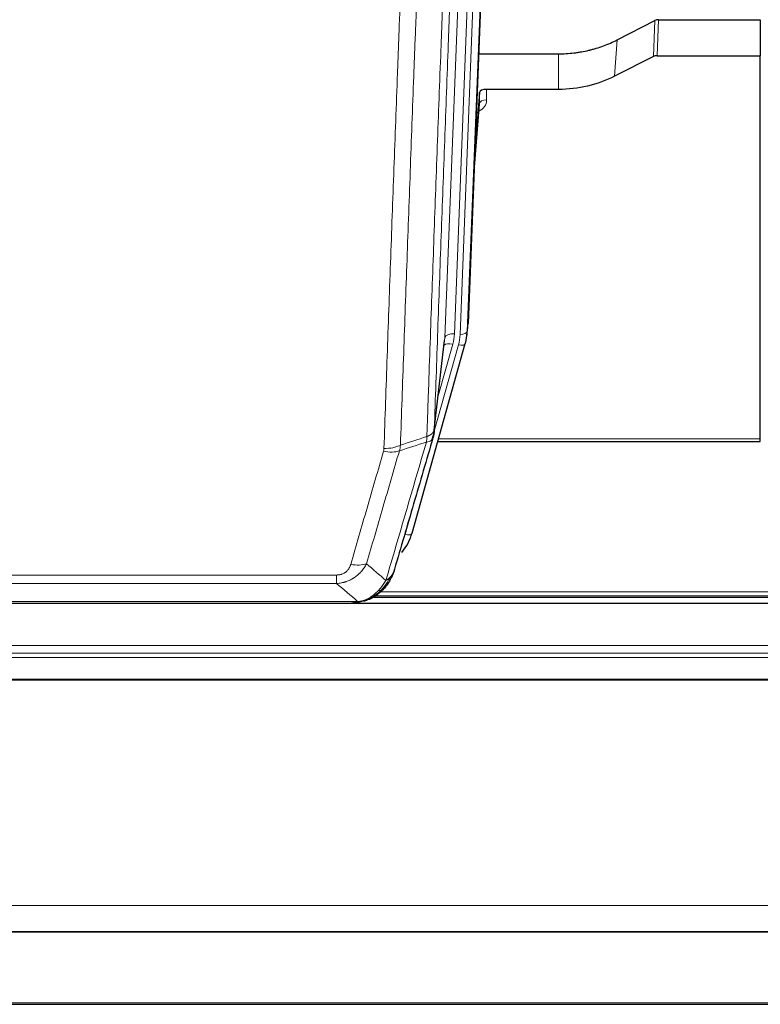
# Model space of a CAD drawing. Header units: inches. Extents: x 0 to 23760, y -13 to 16800.
# Tile 29 of 256: x 4596 to 4905, y 5565 to 5975. Entities that reach past the tile are written whole.
import ezdxf

# ---------------------------------------------------------------- set-up
doc = ezdxf.new("R2010")
doc.units = ezdxf.units.IN
doc.layers.add('1', color=7, linetype='Continuous', true_color=0xffffff)

msp = doc.modelspace()

# ---------------------------------------------------------------- linework, layer by layer
at = {"layer": '1', "color": 2, "linetype": 'Continuous', "lineweight": 25}
for p, q in [((4796.056, 6181.309), (4782.938, 5848.108)), ((4862.147, 5974.587), (4904.534, 5974.587)), ((4904.534, 5974.587), (4904.534, 5959.597)), ((4844.97, 5966.203), (4860.648, 5974.231)), ((4787.359, 5960.395), (4820.534, 5960.395)), ((4860.078, 5959.245), (4843.913, 5951.071)), ((4861.576, 5959.597), (4904.534, 5959.597)), ((4904.534, 5800.117), (4904.534, 5959.597)), ((4787.632, 5944.335), (4785.81, 5921.053)), ((4787.643, 5939.758), (4787.632, 5944.335)), ((4820.534, 5945.585), (4790.631, 5945.585)), ((4785.429, 5911.379), (4787.636, 5939.579)), ((4782.443, 5843.264), (4782.816, 5846.523)), ((4759.587, 5760.916), (4781.761, 5839.802)), ((4768.725, 5802.603), (4773.141, 5841.122)), ((4781.761, 5839.802), (4781.78, 5839.898)), ((4770.314, 5799.086), (4904.534, 5799.086)), ((4904.534, 5799.086), (4904.534, 5800.117)), ((4741.536, 5733.3), (4741.636, 5733.328)), ((4743.587, 5734.33), (5067.583, 5734.33)), ((5408.034, 5731.633), (4291.034, 5731.633)), ((4516.473, 5731.824), (4734.594, 5731.824)), ((4291.034, 5595.14), (5408.034, 5595.14)), ((4291.034, 5594.958), (5408.034, 5594.958)), ((4291.034, 5564.83), (5408.034, 5564.83))]:
    msp.add_line(p, q, dxfattribs=at)
at = {"layer": '1', "color": 110, "linetype": 'Continuous', "lineweight": 13}
for p, q in [((4790.289, 6175.816), (4777.223, 5843.922)), ((4779.57, 5843.629), (4792.681, 6176.651)), ((4795.675, 6177.871), (4782.564, 5844.849)), ((4773.231, 5842.295), (4786.297, 6174.189)), ((4862.147, 5974.587), (4861.576, 5959.597)), ((4860.078, 5959.245), (4860.648, 5974.231)), ((4843.913, 5951.071), (4844.97, 5966.203)), ((4820.534, 5945.585), (4820.534, 5960.395)), ((4790.631, 5945.585), (4790.641, 5941.169)), ((4785.436, 5911.571), (4787.643, 5939.758)), ((4782.564, 5844.849), (4782.938, 5848.108)), ((4768.801, 5803.394), (4778.873, 5839.228)), ((4768.854, 5804.115), (4773.231, 5842.295)), ((4770.5, 5818.083), (4776.526, 5839.521)), ((4770.601, 5800.117), (4904.534, 5800.117)), ((4756.699, 5760.342), (4761.425, 5777.153)), ((4522.862, 5743.488), (4728.205, 5743.488)), ((4728.205, 5739.955), (4728.205, 5743.488)), ((4728.205, 5739.955), (4522.862, 5739.955)), ((4741.636, 5733.328), (4741.705, 5733.486)), ((4744.404, 5734.891), (5066.691, 5734.891)), ((4746.411, 5736.504), (5064.684, 5736.504)), ((4514.131, 5732.487), (4736.937, 5732.487)), ((4291.034, 5714.176), (5408.034, 5714.176)), ((4291.034, 5710.934), (5408.034, 5710.934)), ((4291.034, 5709.09), (5408.034, 5709.09)), ((4291.034, 5700.177), (5408.034, 5700.177)), ((4291.034, 5699.732), (5408.034, 5699.732)), ((4291.034, 5605.905), (5408.034, 5605.905)), ((4291.034, 5565.375), (5408.034, 5565.375))]:
    msp.add_line(p, q, dxfattribs=at)
at = {"layer": '1', "color": 2, "linetype": 'Continuous', "lineweight": 25}
for centre, major_axis, ratio, start_param, end_param in [((4862.148, 5971.925), (3, -0.007), 0.8874311, 1.5734878, 2.096692), ((4861.579, 5956.968), (3, -0.011), 0.8761328, 1.5751062, 2.0983104), ((4790.631, 5944.291), (-3, 0), 0.4313147, 4.7122344, 6.2494043), ((4755.552, 5845.765), (27.027, -0.37), 0.8864308, 6.0512739, 6.2604253), ((4733.392, 5766.929), (27.014, -0.465), 0.8900028, 5.6783871, 6.0539117)]:
    msp.add_ellipse(centre, major_axis=major_axis, ratio=ratio, start_param=start_param, end_param=end_param, dxfattribs=at)
at = {"layer": '1', "color": 110, "linetype": 'Continuous', "lineweight": 13}
for centre, major_axis, ratio, start_param, end_param in [((4784.638, 5941.169), (6.003, -0.046), 0.8757409, 5.1963204, 6.2920244), ((4790.641, 5939.715), (-3, -0.007), 0.4848086, 4.7112485, 6.2484184), ((4777.223, 5842.075), (3.997, -0.157), 0.4614673, 1.5889619, 3.1073983), ((4753.205, 5844.672), (24.033, -0.038), 0.8858289, 6.0405671, 6.2497185), ((4755.552, 5844.379), (24.033, -0.038), 0.8858289, 6.0405671, 6.2497185), ((4779.57, 5845.015), (2.998, -0.118), 0.4614673, 4.7305545, 6.248991), ((4776.526, 5837.674), (3.851, -1.082), 0.4480327, 1.6960734, 2.8915811), ((4778.873, 5840.613), (2.888, -0.812), 0.4480327, 4.837666, 6.2831701), ((4747.713, 5800.592), (-9.604, 2.788), 0.5442898, 1.7274916, 2.473129), ((4747.901, 5801.765), (-9.994, 0.345), 0.559112, 1.5901207, 2.34753), ((4756.699, 5761.727), (2.888, -0.812), 0.4480327, 4.837666, 6.2831701), ((4734.052, 5753.71), (9.598, -2.808), 0.562843, 4.8755761, 5.6185342)]:
    msp.add_ellipse(centre, major_axis=major_axis, ratio=ratio, start_param=start_param, end_param=end_param, dxfattribs=at)
for points, knots in [([(4781.05, 6126.783), (4780.48, 6112.783), (4779.355, 6084.915), (4778.261, 6057.312), (4777.452, 6036.708), (4777.05, 6026.431), (4776.586, 6014.484), (4776.389, 6009.373), (4776.257, 6005.968), (4776.191, 6004.266), (4775.864, 5995.764), (4775.473, 5985.588), (4775.023, 5973.763), (4774.831, 5968.705), (4774.703, 5965.335), (4774.64, 5963.651), (4774.067, 5948.507), (4773.066, 5921.739), (4771.611, 5882.045), (4770.205, 5842.811), (4769.299, 5816.962), (4768.854, 5804.115)], [0, 0, 0, 0, 0.125, 0.25, 0.25, 0.3125, 0.34375, 0.359375, 0.359375, 0.375, 0.375, 0.4375, 0.46875, 0.484375, 0.484375, 0.5, 0.5, 0.625, 0.75, 0.875, 1, 1, 1, 1]), ([(4765.765, 5801.106), (4765.821, 5802.718), (4765.877, 5804.332), (4765.989, 5807.561), (4766.157, 5812.408), (4766.553, 5823.743), (4766.896, 5833.502), (4767.59, 5853.079), (4768.53, 5879.335), (4769.988, 5919.18), (4770.993, 5946.051), (4771.567, 5961.252), (4771.63, 5962.942), (4771.759, 5966.325), (4771.951, 5971.402), (4772.402, 5983.273), (4772.794, 5993.487), (4773.122, 6002.022), (4773.188, 6003.73), (4773.32, 6007.148), (4773.519, 6012.278), (4773.984, 6024.27), (4774.386, 6034.586), (4775.198, 6055.268), (4776.295, 6082.976), (4777.423, 6110.949), (4777.994, 6125.002)], [0, 0, 0, 0, 0.015625, 0.015625, 0.03125, 0.0625, 0.125, 0.125, 0.25, 0.375, 0.5, 0.5, 0.515625, 0.515625, 0.53125, 0.5625, 0.625, 0.625, 0.640625, 0.640625, 0.65625, 0.6875, 0.75, 0.75, 0.875, 1, 1, 1, 1]), ([(4747.901, 5796.172), (4748.338, 5808.885), (4749.229, 5834.463), (4750.149, 5860.343), (4750.851, 5879.866), (4751.087, 5886.392), (4751.563, 5899.483), (4751.803, 5906.047), (4752.528, 5925.796), (4753.02, 5939.033), (4753.643, 5955.669), (4753.768, 5959), (4754.02, 5965.67), (4754.398, 5975.688), (4754.781, 5985.743), (4755.551, 6005.901), (4756.593, 6032.91), (4758.201, 6073.814), (4759.302, 6101.344), (4759.859, 6115.174)], [0, 0, 0, 0, 0.125, 0.25, 0.25, 0.3125, 0.3125, 0.375, 0.375, 0.5, 0.5, 0.53125, 0.53125, 0.5625, 0.625, 0.625, 0.75, 0.875, 1, 1, 1, 1]), ([(4766.742, 6116.135), (4766.184, 6102.322), (4765.082, 6074.827), (4763.472, 6033.975), (4762.429, 6007.001), (4761.657, 5986.868), (4761.274, 5976.826), (4760.895, 5966.821), (4760.644, 5960.159), (4760.518, 5956.832), (4759.894, 5940.218), (4759.402, 5926.998), (4758.676, 5907.273), (4758.436, 5900.718), (4757.959, 5887.643), (4757.723, 5881.125), (4757.02, 5861.627), (4756.098, 5835.78), (4755.207, 5810.235), (4754.768, 5797.538)], [0, 0, 0, 0, 0.125, 0.25, 0.375, 0.375, 0.4375, 0.46875, 0.46875, 0.5, 0.5, 0.625, 0.625, 0.6875, 0.6875, 0.75, 0.75, 0.875, 1, 1, 1, 1]), ([(4765.765, 5801.106), (4765.778, 5801.111), (4765.803, 5801.12), (4765.841, 5801.135), (4765.879, 5801.149), (4765.917, 5801.164), (4765.956, 5801.18), (4765.994, 5801.195), (4766.033, 5801.211), (4766.071, 5801.227), (4766.11, 5801.243), (4766.149, 5801.259), (4766.188, 5801.276), (4766.227, 5801.293), (4766.266, 5801.311), (4766.305, 5801.328), (4766.344, 5801.346), (4766.383, 5801.365), (4766.422, 5801.383), (4766.461, 5801.402), (4766.5, 5801.421), (4766.54, 5801.44), (4766.579, 5801.46), (4766.618, 5801.48), (4766.657, 5801.5), (4766.697, 5801.521), (4766.736, 5801.542), (4766.775, 5801.563), (4766.814, 5801.585), (4766.853, 5801.607), (4766.892, 5801.629), (4766.931, 5801.651), (4766.97, 5801.674), (4767.008, 5801.697), (4767.047, 5801.721), (4767.085, 5801.745), (4767.124, 5801.769), (4767.162, 5801.793), (4767.2, 5801.818), (4767.238, 5801.843), (4767.276, 5801.869), (4767.313, 5801.894), (4767.351, 5801.92), (4767.388, 5801.947), (4767.425, 5801.974), (4767.462, 5802.001), (4767.499, 5802.028), (4767.535, 5802.056), (4767.572, 5802.084), (4767.608, 5802.113), (4767.643, 5802.142), (4767.679, 5802.171), (4767.714, 5802.201), (4767.749, 5802.231), (4767.783, 5802.261), (4767.818, 5802.291), (4767.852, 5802.322), (4767.885, 5802.354), (4767.918, 5802.385), (4767.954, 5802.42), (4767.991, 5802.456), (4768.029, 5802.496), (4768.066, 5802.535), (4768.103, 5802.575), (4768.139, 5802.615), (4768.174, 5802.655), (4768.208, 5802.696), (4768.242, 5802.736), (4768.274, 5802.777), (4768.306, 5802.818), (4768.337, 5802.859), (4768.367, 5802.9), (4768.396, 5802.942), (4768.425, 5802.984), (4768.452, 5803.026), (4768.479, 5803.068), (4768.504, 5803.11), (4768.529, 5803.152), (4768.553, 5803.195), (4768.576, 5803.237), (4768.599, 5803.28), (4768.62, 5803.323), (4768.641, 5803.366), (4768.66, 5803.409), (4768.679, 5803.453), (4768.697, 5803.496), (4768.714, 5803.54), (4768.73, 5803.583), (4768.745, 5803.627), (4768.76, 5803.671), (4768.773, 5803.715), (4768.786, 5803.759), (4768.798, 5803.803), (4768.808, 5803.848), (4768.818, 5803.892), (4768.827, 5803.936), (4768.836, 5803.981), (4768.843, 5804.025), (4768.849, 5804.07), (4768.853, 5804.1), (4768.854, 5804.115)], [0, 0, 0, 0, 0.0069372, 0.0139334, 0.0209887, 0.028103, 0.0352764, 0.0425088, 0.0498003, 0.0571509, 0.0645605, 0.0720292, 0.0795569, 0.0871437, 0.0947896, 0.1024945, 0.1102584, 0.1180815, 0.1259636, 0.1339048, 0.141905, 0.1499643, 0.1580827, 0.1662601, 0.1744966, 0.1827922, 0.1911468, 0.1995605, 0.2080333, 0.2165651, 0.225156, 0.233806, 0.2425151, 0.2512832, 0.2601104, 0.2689967, 0.277942, 0.2869465, 0.29601, 0.3051325, 0.3143142, 0.3235549, 0.3328547, 0.3422136, 0.3516315, 0.3611085, 0.3706446, 0.3802398, 0.3898941, 0.3996074, 0.4093798, 0.4192113, 0.4291019, 0.4390515, 0.4490602, 0.459128, 0.4692549, 0.4794409, 0.4896859, 0.4999901, 0.5124905, 0.524991, 0.5374914, 0.5499918, 0.5624922, 0.5749926, 0.587493, 0.5999934, 0.6124937, 0.6249941, 0.6374944, 0.6499948, 0.6624951, 0.6749954, 0.6874957, 0.699996, 0.7124963, 0.7249966, 0.7374968, 0.7499971, 0.7624973, 0.7749976, 0.7874978, 0.799998, 0.8124982, 0.8249984, 0.8374986, 0.8499988, 0.8624989, 0.8749991, 0.8874992, 0.8999993, 0.9124995, 0.9249996, 0.9374997, 0.9499998, 0.9624998, 0.9749999, 0.9875, 1, 1, 1, 1]), ([(4748.699, 5741.206), (4750.097, 5745.96), (4751.496, 5750.727), (4754.299, 5760.282), (4755.702, 5765.072), (4759.915, 5779.475), (4762.731, 5789.122), (4765.553, 5798.815)], [0, 0, 0, 0, 0.25, 0.25, 0.5, 0.5, 1, 1, 1, 1]), ([(4765.765, 5801.106), (4765.744, 5800.705), (4765.729, 5800.318), (4765.671, 5799.56), (4765.628, 5799.188), (4765.553, 5798.815)], [0, 0, 0, 0, 0.5, 0.5, 1, 1, 1, 1]), ([(4765.553, 5798.815), (4765.962, 5798.85), (4766.335, 5798.92), (4766.993, 5799.123), (4767.278, 5799.257), (4767.75, 5799.579), (4767.936, 5799.767), (4768.199, 5800.187), (4768.277, 5800.418), (4768.298, 5800.664)], [0, 0, 0, 0, 0.25, 0.25, 0.5, 0.5, 0.75, 0.75, 1, 1, 1, 1]), ([(4734.052, 5747.923), (4735.186, 5751.815), (4736.321, 5755.715), (4738.594, 5763.53), (4739.731, 5767.445), (4743.147, 5779.213), (4745.428, 5787.089), (4747.713, 5794.994)], [0, 0, 0, 0, 0.25, 0.25, 0.5, 0.5, 1, 1, 1, 1]), ([(4754.31, 5795.165), (4752.021, 5787.272), (4749.737, 5779.409), (4746.318, 5767.659), (4745.179, 5763.75), (4742.904, 5755.948), (4741.767, 5752.054), (4740.632, 5748.168)], [0, 0, 0, 0, 0.5, 0.5, 0.75, 0.75, 1, 1, 1, 1]), ([(4747.901, 5796.172), (4747.894, 5795.973), (4747.875, 5795.775), (4747.813, 5795.383), (4747.769, 5795.188), (4747.713, 5794.994)], [0, 0, 0, 0, 0.5, 0.5, 1, 1, 1, 1]), ([(4740.632, 5748.168), (4740.334, 5747.6), (4740.008, 5747.053), (4739.295, 5746.002), (4738.909, 5745.497), (4738.28, 5744.775), (4738.008, 5744.481), (4737.723, 5744.197), (4737.608, 5744.084), (4737.55, 5744.027), (4737.374, 5743.861), (4737.256, 5743.752), (4736.653, 5743.216), (4736.144, 5742.819), (4735.472, 5742.364), (4735.336, 5742.276), (4735.129, 5742.146), (4735.059, 5742.103), (4734.92, 5742.018), (4734.849, 5741.977), (4734.497, 5741.772), (4734.21, 5741.618), (4733.334, 5741.184), (4732.73, 5740.934), (4732.026, 5740.697), (4731.947, 5740.672), (4731.79, 5740.621), (4731.71, 5740.597), (4731.472, 5740.525), (4731.313, 5740.48), (4730.833, 5740.353), (4730.511, 5740.279), (4729.536, 5740.088), (4728.875, 5740.001), (4728.205, 5739.955)], [0, 0, 0, 0, 0.125, 0.125, 0.25, 0.25, 0.3125, 0.328125, 0.328125, 0.34375, 0.34375, 0.375, 0.375, 0.5, 0.5, 0.53125, 0.53125, 0.546875, 0.546875, 0.5625, 0.5625, 0.625, 0.625, 0.75, 0.75, 0.765625, 0.765625, 0.78125, 0.78125, 0.8125, 0.8125, 0.875, 0.875, 1, 1, 1, 1]), ([(4734.052, 5747.923), (4734.031, 5747.851), (4734.009, 5747.779), (4733.963, 5747.636), (4733.939, 5747.564), (4733.863, 5747.351), (4733.809, 5747.21), (4733.691, 5746.932), (4733.627, 5746.795), (4733.491, 5746.523), (4733.418, 5746.389), (4733.26, 5746.125), (4733.176, 5745.994), (4733.041, 5745.802), (4732.994, 5745.739), (4732.898, 5745.613), (4732.848, 5745.55), (4732.694, 5745.366), (4732.586, 5745.247), (4732.359, 5745.018), (4732.239, 5744.908), (4732.049, 5744.749), (4731.952, 5744.671), (4731.851, 5744.596), (4731.783, 5744.547), (4731.748, 5744.523), (4731.574, 5744.402), (4731.429, 5744.313), (4730.982, 5744.064), (4730.666, 5743.925), (4730.245, 5743.786), (4730.16, 5743.759), (4729.987, 5743.71), (4729.9, 5743.688), (4729.639, 5743.626), (4729.463, 5743.593), (4729.108, 5743.539), (4728.929, 5743.52), (4728.569, 5743.494), (4728.388, 5743.488), (4728.205, 5743.488)], [0, 0, 0, 0, 0.03125, 0.03125, 0.0625, 0.0625, 0.125, 0.125, 0.1875, 0.1875, 0.25, 0.25, 0.3125, 0.3125, 0.34375, 0.34375, 0.375, 0.375, 0.4375, 0.4375, 0.5, 0.5, 0.53125, 0.546875, 0.546875, 0.5625, 0.5625, 0.625, 0.625, 0.75, 0.75, 0.78125, 0.78125, 0.8125, 0.8125, 0.875, 0.875, 0.9375, 0.9375, 1, 1, 1, 1]), ([(4748.699, 5741.206), (4748.006, 5740.091), (4747.24, 5738.993), (4746.113, 5737.643), (4745.823, 5737.315), (4745.524, 5736.999)], [0, 0, 0, 0, 0.75, 0.75, 1, 1, 1, 1]), ([(4750.406, 5742.536), (4749.708, 5741.083), (4748.837, 5739.689), (4747.476, 5738.006), (4747.12, 5737.6), (4746.748, 5737.211)], [0, 0, 0, 0, 0.75, 0.75, 1, 1, 1, 1]), ([(4750.406, 5742.536), (4750.283, 5742.414), (4750.155, 5742.294), (4749.823, 5742.003), (4749.612, 5741.834), (4749.171, 5741.51), (4748.94, 5741.354), (4748.699, 5741.206)], [0, 0, 0, 0, 0.25, 0.25, 0.625, 0.625, 1, 1, 1, 1]), ([(4751.617, 5744.12), (4751.578, 5744.05), (4751.537, 5743.98), (4751.37, 5743.702), (4751.231, 5743.498), (4750.927, 5743.102), (4750.763, 5742.909), (4750.528, 5742.659), (4750.468, 5742.597), (4750.406, 5742.536)], [0, 0, 0, 0, 0.125, 0.125, 0.5, 0.5, 0.875, 0.875, 1, 1, 1, 1]), ([(4745.524, 5736.999), (4745.374, 5736.84), (4745.223, 5736.685), (4744.608, 5736.076), (4744.129, 5735.648), (4743.135, 5734.862), (4742.62, 5734.504), (4741.913, 5734.079), (4741.735, 5733.977), (4741.554, 5733.88)], [0, 0, 0, 0, 0.125, 0.125, 0.5, 0.5, 0.875, 0.875, 1, 1, 1, 1]), ([(4746.748, 5737.211), (4746.649, 5737.185), (4746.548, 5737.162), (4746.291, 5737.111), (4746.134, 5737.088), (4745.823, 5737.043), (4745.67, 5737.023), (4745.524, 5736.999)], [0, 0, 0, 0, 0.25, 0.25, 0.625, 0.625, 1, 1, 1, 1]), ([(4747.734, 5737.696), (4747.703, 5737.669), (4747.671, 5737.643), (4747.536, 5737.542), (4747.423, 5737.472), (4747.174, 5737.35), (4747.038, 5737.298), (4746.846, 5737.238), (4746.797, 5737.224), (4746.748, 5737.211)], [0, 0, 0, 0, 0.125, 0.125, 0.5, 0.5, 0.875, 0.875, 1, 1, 1, 1]), ([(4741.554, 5733.88), (4741.194, 5733.685), (4740.827, 5733.509), (4739.333, 5732.882), (4738.157, 5732.588), (4736.937, 5732.487)], [0, 0, 0, 0, 0.25, 0.25, 1, 1, 1, 1]), ([(4741.705, 5733.486), (4741.706, 5733.515), (4741.705, 5733.548), (4741.691, 5733.633), (4741.675, 5733.689), (4741.627, 5733.793), (4741.595, 5733.841), (4741.554, 5733.88)], [0, 0, 0, 0, 0.25, 0.25, 0.625, 0.625, 1, 1, 1, 1]), ([(4736.066, 5731.966), (4736.074, 5731.968), (4736.09, 5731.972), (4736.113, 5731.977), (4736.137, 5731.983), (4736.16, 5731.989), (4736.182, 5731.995), (4736.205, 5732.001), (4736.226, 5732.007), (4736.248, 5732.013), (4736.269, 5732.019), (4736.29, 5732.025), (4736.311, 5732.032), (4736.331, 5732.038), (4736.351, 5732.045), (4736.371, 5732.051), (4736.39, 5732.058), (4736.409, 5732.065), (4736.428, 5732.072), (4736.446, 5732.079), (4736.464, 5732.086), (4736.482, 5732.093), (4736.499, 5732.1), (4736.516, 5732.107), (4736.533, 5732.114), (4736.549, 5732.122), (4736.565, 5732.129), (4736.581, 5732.137), (4736.596, 5732.144), (4736.611, 5732.152), (4736.626, 5732.16), (4736.64, 5732.168), (4736.654, 5732.175), (4736.668, 5732.183), (4736.682, 5732.191), (4736.695, 5732.199), (4736.707, 5732.207), (4736.72, 5732.216), (4736.732, 5732.224), (4736.743, 5732.232), (4736.755, 5732.241), (4736.766, 5732.249), (4736.776, 5732.257), (4736.787, 5732.266), (4736.797, 5732.275), (4736.807, 5732.283), (4736.816, 5732.292), (4736.825, 5732.301), (4736.834, 5732.31), (4736.842, 5732.318), (4736.85, 5732.327), (4736.858, 5732.336), (4736.865, 5732.345), (4736.872, 5732.354), (4736.879, 5732.364), (4736.886, 5732.373), (4736.892, 5732.382), (4736.897, 5732.391), (4736.903, 5732.401), (4736.908, 5732.41), (4736.913, 5732.419), (4736.917, 5732.429), (4736.921, 5732.438), (4736.925, 5732.448), (4736.928, 5732.458), (4736.931, 5732.467), (4736.934, 5732.477), (4736.936, 5732.483), (4736.937, 5732.487)], [0, 0, 0, 0, 0.0185022, 0.0368847, 0.0551481, 0.073293, 0.0913199, 0.1092294, 0.1270222, 0.1446988, 0.1622598, 0.1797059, 0.1970378, 0.2142561, 0.2313614, 0.2483544, 0.265236, 0.2820066, 0.2986672, 0.3152184, 0.331661, 0.3479958, 0.3642235, 0.380345, 0.3963611, 0.4122725, 0.4280803, 0.4437851, 0.459388, 0.4748898, 0.4902915, 0.5055939, 0.5207981, 0.535905, 0.5509156, 0.565831, 0.5806521, 0.5953801, 0.6100159, 0.6245607, 0.6390157, 0.6533819, 0.6676604, 0.6818526, 0.6959596, 0.7099825, 0.7239227, 0.7377815, 0.75156, 0.7652597, 0.7788818, 0.7924277, 0.8058989, 0.8192966, 0.8326224, 0.8458776, 0.8590638, 0.8721825, 0.8852351, 0.8982233, 0.9111485, 0.9240124, 0.9368166, 0.9495628, 0.9622525, 0.9748874, 0.9874694, 1, 1, 1, 1])]:
    msp.add_open_spline(points, degree=3, knots=knots, dxfattribs=at)
at = {"layer": '1', "color": 2, "linetype": 'Continuous', "lineweight": 25}
for points, knots in [([(4820.534, 5960.395), (4821.604, 5960.395), (4823.739, 5960.458), (4825.864, 5960.644), (4827.19, 5960.799), (4827.455, 5960.832), (4827.984, 5960.902), (4828.775, 5961.012), (4829.563, 5961.139), (4831.134, 5961.417), (4832.174, 5961.632), (4833.336, 5961.909), (4833.465, 5961.94), (4833.722, 5962.003), (4834.108, 5962.1), (4835.004, 5962.334), (4835.764, 5962.551), (4837.274, 5963.007), (4839.261, 5963.672), (4841.195, 5964.449), (4843.103, 5965.283), (4844.043, 5965.728), (4844.97, 5966.203)], [0, 0, 0, 0, 0.125, 0.25, 0.25, 0.28125, 0.28125, 0.3125, 0.375, 0.375, 0.5, 0.5, 0.515625, 0.515625, 0.53125, 0.5625, 0.625, 0.625, 0.75, 0.875, 0.875, 1, 1, 1, 1]), ([(4843.913, 5951.071), (4840.38, 5949.285), (4836.578, 5947.906), (4828.695, 5946.056), (4824.615, 5945.585), (4820.534, 5945.585)], [0, 0, 0, 0, 0.5, 0.5, 1, 1, 1, 1]), ([(4768.854, 5804.115), (4768.854, 5804.104), (4768.853, 5804.064), (4768.849, 5803.978), (4768.842, 5803.839), (4768.831, 5803.646), (4768.812, 5803.4), (4768.783, 5803.101), (4768.742, 5802.749), (4768.698, 5802.449), (4768.659, 5802.218), (4768.634, 5802.075), (4768.608, 5801.936), (4768.581, 5801.801), (4768.553, 5801.669), (4768.526, 5801.542), (4768.498, 5801.419), (4768.469, 5801.299), (4768.441, 5801.184), (4768.412, 5801.072), (4768.383, 5800.965), (4768.355, 5800.861), (4768.327, 5800.761), (4768.308, 5800.696), (4768.298, 5800.664)], [0, 0, 0, 0, 0.0092499, 0.0337179, 0.073404, 0.128308, 0.1984299, 0.2837694, 0.3843264, 0.5001005, 0.5424888, 0.5838484, 0.6241794, 0.6634821, 0.7017567, 0.7390032, 0.7752221, 0.8104134, 0.8445775, 0.8777146, 0.909825, 0.9409091, 0.9709673, 1, 1, 1, 1]), ([(4768.298, 5800.664), (4765.612, 5791.453), (4762.933, 5782.283), (4758.922, 5768.59), (4757.587, 5764.037), (4754.919, 5754.95), (4753.586, 5750.417), (4752.256, 5745.895)], [0, 0, 0, 0, 0.5, 0.5, 0.75, 0.75, 1, 1, 1, 1]), ([(4752.256, 5745.895), (4752.25, 5745.873), (4752.238, 5745.829), (4752.22, 5745.763), (4752.202, 5745.697), (4752.183, 5745.632), (4752.165, 5745.567), (4752.146, 5745.502), (4752.127, 5745.437), (4752.108, 5745.373), (4752.088, 5745.309), (4752.069, 5745.246), (4752.049, 5745.182), (4752.03, 5745.119), (4752.01, 5745.057), (4751.99, 5744.994), (4751.969, 5744.932), (4751.949, 5744.87), (4751.928, 5744.809), (4751.908, 5744.747), (4751.887, 5744.686), (4751.866, 5744.626), (4751.845, 5744.565), (4751.824, 5744.505), (4751.802, 5744.445), (4751.781, 5744.385), (4751.759, 5744.326), (4751.738, 5744.267), (4751.716, 5744.208), (4751.694, 5744.15), (4751.672, 5744.092), (4751.649, 5744.034), (4751.627, 5743.976), (4751.605, 5743.919), (4751.582, 5743.862), (4751.56, 5743.805), (4751.537, 5743.749), (4751.514, 5743.693), (4751.491, 5743.637), (4751.468, 5743.581), (4751.445, 5743.526), (4751.422, 5743.471), (4751.398, 5743.416), (4751.375, 5743.362), (4751.351, 5743.307), (4751.328, 5743.253), (4751.304, 5743.2), (4751.281, 5743.147), (4751.257, 5743.093), (4751.233, 5743.041), (4751.209, 5742.988), (4751.185, 5742.936), (4751.161, 5742.884), (4751.137, 5742.832), (4751.113, 5742.781), (4751.088, 5742.73), (4751.064, 5742.679), (4751.04, 5742.629), (4751.015, 5742.578), (4750.991, 5742.528), (4750.966, 5742.479), (4750.942, 5742.429), (4750.917, 5742.38), (4750.893, 5742.331), (4750.868, 5742.283), (4750.843, 5742.234), (4750.825, 5742.198), (4750.814, 5742.178), (4750.812, 5742.175)], [0, 0, 0, 0, 0.0171812, 0.0343046, 0.0513704, 0.0683783, 0.0853286, 0.1022212, 0.119056, 0.1358331, 0.1525524, 0.1692141, 0.185818, 0.2023642, 0.2188526, 0.2352834, 0.2516564, 0.2679717, 0.2842292, 0.3004291, 0.3165712, 0.3326555, 0.3486822, 0.3646511, 0.3805623, 0.3964158, 0.4122116, 0.4279496, 0.4436299, 0.4592525, 0.4748173, 0.4903244, 0.5057738, 0.5211655, 0.5364994, 0.5517757, 0.5669942, 0.5821549, 0.597258, 0.6123033, 0.6272909, 0.6422208, 0.6570929, 0.6719073, 0.686664, 0.701363, 0.7160042, 0.7305878, 0.7451136, 0.7595816, 0.773992, 0.7883446, 0.8026395, 0.8168767, 0.8310561, 0.8451778, 0.8592418, 0.8732481, 0.8871967, 0.9010875, 0.9149206, 0.928696, 0.9424136, 0.9560736, 0.9696758, 0.9832203, 0.996707, 1, 1, 1, 1]), ([(4752.256, 5745.895), (4752.171, 5745.434), (4752.029, 5744.983), (4751.766, 5744.404), (4751.694, 5744.261), (4751.617, 5744.12)], [0, 0, 0, 0, 0.75, 0.75, 1, 1, 1, 1]), ([(4751.617, 5744.12), (4751.004, 5742.381), (4750.108, 5740.692), (4748.579, 5738.656), (4748.169, 5738.165), (4747.734, 5737.696)], [0, 0, 0, 0, 0.75, 0.75, 1, 1, 1, 1]), ([(4746.748, 5737.211), (4746.562, 5737.017), (4746.373, 5736.826), (4745.601, 5736.083), (4744.991, 5735.567), (4743.722, 5734.629), (4743.062, 5734.207), (4742.161, 5733.715), (4741.933, 5733.597), (4741.705, 5733.486)], [0, 0, 0, 0, 0.125, 0.125, 0.5, 0.5, 0.875, 0.875, 1, 1, 1, 1]), ([(4747.734, 5737.696), (4747.516, 5737.461), (4747.293, 5737.232), (4746.419, 5736.382), (4745.729, 5735.801), (4745.002, 5735.275)], [0, 0, 0, 0, 0.2626999, 0.2626999, 1, 1, 1, 1]), ([(4748.113, 5738.166), (4748.057, 5738.064), (4747.988, 5737.961), (4747.852, 5737.805), (4747.796, 5737.749), (4747.734, 5737.696)], [0, 0, 0, 0, 0.6295096, 0.6295096, 1, 1, 1, 1]), ([(4741.705, 5733.486), (4741.247, 5733.262), (4740.783, 5733.063), (4738.913, 5732.361), (4737.476, 5732.055), (4736.066, 5731.966)], [0, 0, 0, 0, 0.25, 0.25, 1, 1, 1, 1]), ([(4741.536, 5733.3), (4740.958, 5733.05), (4740.37, 5732.831), (4739.689, 5732.616), (4739.602, 5732.59), (4739.515, 5732.563)], [0, 0, 0, 0, 0.8717446, 0.8717446, 1, 1, 1, 1]), ([(4734.394, 5731.826), (4734.409, 5731.826), (4734.437, 5731.825), (4734.478, 5731.825), (4734.519, 5731.824), (4734.558, 5731.824), (4734.597, 5731.824), (4734.634, 5731.824), (4734.671, 5731.824), (4734.706, 5731.825), (4734.74, 5731.825), (4734.773, 5731.826), (4734.805, 5731.827), (4734.836, 5731.827), (4734.866, 5731.828), (4734.895, 5731.829), (4734.923, 5731.83), (4734.95, 5731.831), (4734.976, 5731.832), (4735.001, 5731.834), (4735.024, 5731.835), (4735.047, 5731.836), (4735.068, 5731.837), (4735.089, 5731.838), (4735.108, 5731.839), (4735.127, 5731.84), (4735.144, 5731.842), (4735.16, 5731.843), (4735.176, 5731.844), (4735.19, 5731.845), (4735.203, 5731.846), (4735.215, 5731.846), (4735.226, 5731.847), (4735.236, 5731.848), (4735.245, 5731.849), (4735.253, 5731.849), (4735.259, 5731.85), (4735.265, 5731.85), (4735.27, 5731.851), (4735.282, 5731.852), (4735.303, 5731.853), (4735.332, 5731.856), (4735.361, 5731.859), (4735.389, 5731.861), (4735.417, 5731.864), (4735.445, 5731.867), (4735.472, 5731.87), (4735.499, 5731.873), (4735.526, 5731.876), (4735.552, 5731.879), (4735.578, 5731.882), (4735.603, 5731.886), (4735.629, 5731.889), (4735.654, 5731.892), (4735.678, 5731.896), (4735.703, 5731.899), (4735.727, 5731.903), (4735.75, 5731.907), (4735.774, 5731.91), (4735.797, 5731.914), (4735.819, 5731.918), (4735.842, 5731.922), (4735.864, 5731.926), (4735.885, 5731.929), (4735.907, 5731.933), (4735.928, 5731.937), (4735.949, 5731.941), (4735.969, 5731.946), (4735.989, 5731.95), (4736.009, 5731.954), (4736.028, 5731.958), (4736.047, 5731.962), (4736.06, 5731.965), (4736.066, 5731.966)], [0, 0, 0, 0, 0.0247661, 0.0489206, 0.0724636, 0.0953949, 0.1177147, 0.1394229, 0.1605195, 0.1810045, 0.2008779, 0.2201398, 0.23879, 0.2568287, 0.2742558, 0.2910713, 0.3072753, 0.3228676, 0.3378484, 0.3522176, 0.3659752, 0.3791212, 0.3916556, 0.4035785, 0.4148897, 0.4255894, 0.4356775, 0.445154, 0.454019, 0.4622723, 0.4699141, 0.4769443, 0.4833629, 0.48917, 0.4943654, 0.4989493, 0.5029216, 0.5062824, 0.5090316, 0.5111692, 0.5284651, 0.5456049, 0.5625886, 0.5794163, 0.5960881, 0.612604, 0.6289642, 0.6451687, 0.6612176, 0.6771111, 0.6928491, 0.7084319, 0.7238594, 0.7391318, 0.7542492, 0.7692118, 0.7840195, 0.7986726, 0.8131712, 0.8275153, 0.8417051, 0.8557408, 0.8696224, 0.8833501, 0.8969241, 0.9103445, 0.9236114, 0.936725, 0.9496856, 0.9624932, 0.975148, 0.9876502, 1, 1, 1, 1])]:
    msp.add_open_spline(points, degree=3, knots=knots, dxfattribs=at)
for points, degree in [([(4767.981, 5799.853), (4768.731, 5802.684)], 1), ([(4741.634, 5733.327), (4743.501, 5734.162), (4745.148, 5735.382)], 2), ([(4736.129, 5731.904), (4735.547, 5731.848), (4734.968, 5731.823), (4734.394, 5731.826)], 3)]:
    msp.add_open_spline(points, degree=degree, dxfattribs=at)
at = {"layer": '1', "color": 110, "linetype": 'Continuous', "lineweight": 13}
for points in [[(4765.553, 5798.815), (4761.806, 5797.601), (4758.058, 5796.384), (4754.31, 5795.165)], [(4754.768, 5797.538), (4758.434, 5798.729), (4762.1, 5799.919), (4765.765, 5801.106)], [(4754.768, 5797.538), (4754.728, 5797.131), (4754.611, 5796.328), (4754.422, 5795.549), (4754.31, 5795.165)], [(4740.632, 5748.168), (4743.336, 5745.849), (4746.025, 5743.529), (4748.699, 5741.206)], [(4736.937, 5732.487), (4734.043, 5734.979), (4731.133, 5737.468), (4728.205, 5739.955)]]:
    msp.add_open_spline(points, degree=3, dxfattribs=at)

doc.saveas('drawing.dxf')
